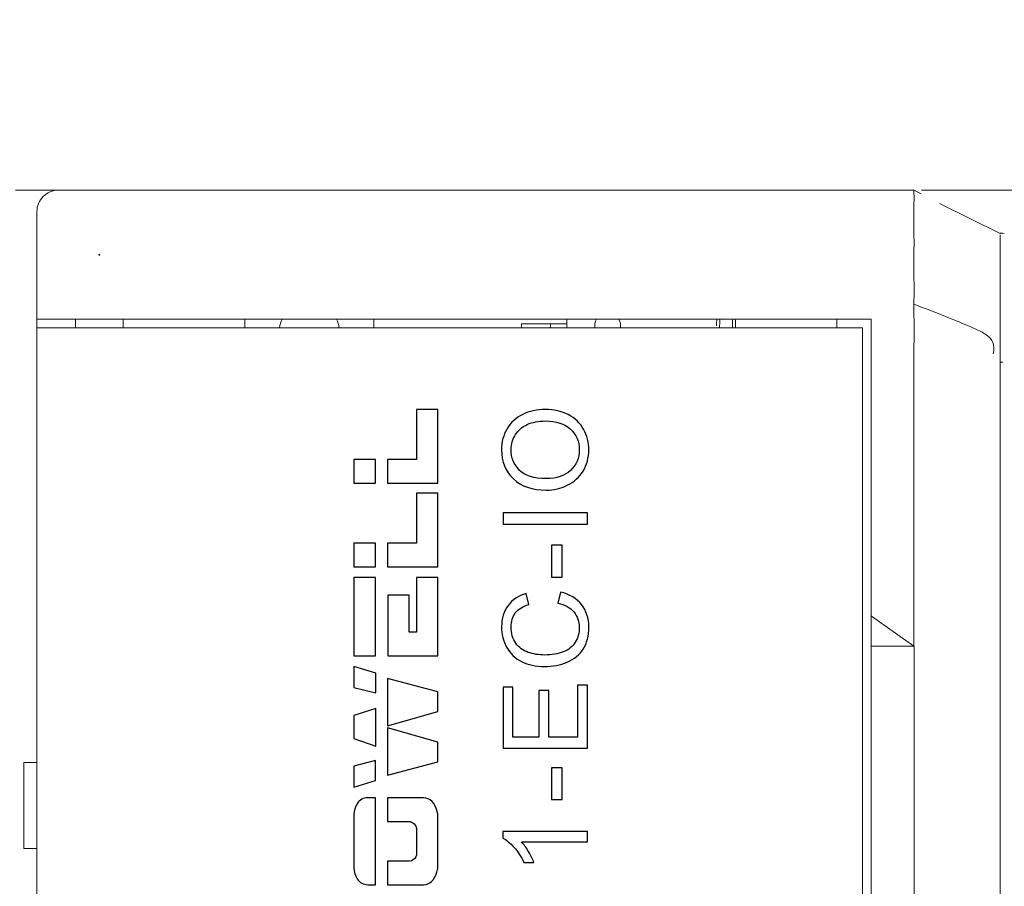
# Model space of a CAD drawing. Header units: millimetres. Extents: x -1114 to 1396, y -630 to 631.
# Tile 220 of 256: x -973 to -950, y 479 to 499. Entities that reach past the tile are written whole.
import ezdxf

# ---------------------------------------------------------------- set-up
doc = ezdxf.new("R2010")
doc.units = ezdxf.units.MM
doc.header["$MEASUREMENT"] = 0
doc.layers.add('1', color=7, linetype='Continuous')

msp = doc.modelspace()

# ---------------------------------------------------------------- linework, layer by layer
at = {"lineweight": 18}
for points, knots in [([(1038.9843, -629.7647), (1038.9843, -629.7647), (-1111.4882, -629.7647), (-1111.4882, -629.7647), (-1111.4882, -629.7647), (-1111.4882, -629.7647), (-1111.4882, 630.7883), (-1111.4882, 630.7883), (-1111.4882, 630.7883), (-1111.4882, 630.7883), (1038.9843, 630.7883), (1038.9843, 630.7883)], [0, 0, 0, 0, 0.3333333, 0.3333333, 0.3333333, 0.3333333, 0.6666667, 0.6666667, 0.6666667, 0.6666667, 1, 1, 1, 1]), ([(-972.3944, 494.9933), (-972.527, 494.9933), (-972.6542, 494.9406), (-972.748, 494.8469), (-972.748, 494.8469), (-972.8417, 494.7531), (-972.8944, 494.6259), (-972.8944, 494.4933)], [0, 0, 0, 0, 0.5, 0.5, 0.5, 0.5, 1, 1, 1, 1]), ([(-952.5207, 494.9933), (-952.5248, 494.9933), (-952.5255, 494.9795), (-952.525, 494.9525), (-952.525, 494.9525), (-952.5248, 494.939), (-952.5243, 494.9222), (-952.5239, 494.902), (-952.5239, 494.902), (-952.5235, 494.8818), (-952.5232, 494.8582), (-952.5232, 494.8312), (-952.5232, 494.8312), (-952.5231, 494.8177), (-952.5232, 494.8034), (-952.5232, 494.7884), (-952.5232, 494.7884), (-952.5233, 494.7733), (-952.5234, 494.7575), (-952.5235, 494.7409), (-952.5235, 494.7409), (-952.5238, 494.7078), (-952.5241, 494.6717), (-952.5243, 494.6326), (-952.5243, 494.6326), (-952.5248, 494.5545), (-952.5252, 494.4646), (-952.5251, 494.3625), (-952.5251, 494.3625), (-952.5251, 494.3498), (-952.5251, 494.3368), (-952.5251, 494.3237), (-952.5251, 494.3237), (-952.5251, 494.3106), (-952.5251, 494.2974), (-952.525, 494.284), (-952.525, 494.284), (-952.525, 494.2572), (-952.5249, 494.2298), (-952.5248, 494.2019), (-952.5248, 494.2019), (-952.5246, 494.146), (-952.5243, 494.0878), (-952.5241, 494.0274), (-952.5241, 494.0274), (-952.5236, 493.9066), (-952.5232, 493.7769), (-952.5237, 493.6379), (-952.5237, 493.6379), (-952.5238, 493.6031), (-952.524, 493.5677), (-952.5241, 493.5321), (-952.5241, 493.5321), (-952.5242, 493.4964), (-952.5244, 493.4604), (-952.5245, 493.4241), (-952.5245, 493.4241), (-952.5247, 493.3514), (-952.5249, 493.2774), (-952.5249, 493.202), (-952.5249, 493.202), (-952.5249, 493.0512), (-952.5242, 492.8952), (-952.5223, 492.7337)], [0, 0, 0, 0, 0.0625, 0.0625, 0.0625, 0.0625, 0.125, 0.125, 0.125, 0.125, 0.1875, 0.1875, 0.1875, 0.1875, 0.25, 0.25, 0.25, 0.25, 0.3125, 0.3125, 0.3125, 0.3125, 0.375, 0.375, 0.375, 0.375, 0.4375, 0.4375, 0.4375, 0.4375, 0.5, 0.5, 0.5, 0.5, 0.5625, 0.5625, 0.5625, 0.5625, 0.625, 0.625, 0.625, 0.625, 0.6875, 0.6875, 0.6875, 0.6875, 0.75, 0.75, 0.75, 0.75, 0.8125, 0.8125, 0.8125, 0.8125, 0.875, 0.875, 0.875, 0.875, 0.9375, 0.9375, 0.9375, 0.9375, 1, 1, 1, 1]), ([(-952.3456, 494.9933), (-952.3077, 494.9933), (-952.2639, 494.9933), (-952.2145, 494.9933), (-952.2145, 494.9933), (-952.1613, 494.9933), (-952.1015, 494.9933), (-952.035, 494.9933), (-952.035, 494.9933), (-952.0017, 494.9933), (-951.9666, 494.9933), (-951.9303, 494.9933), (-951.9303, 494.9933), (-951.8939, 494.9933), (-951.8561, 494.9933), (-951.8169, 494.9933), (-951.8169, 494.9933), (-951.6602, 494.9933), (-951.4815, 494.9933), (-951.2807, 494.9933), (-951.2807, 494.9933), (-951.2305, 494.9933), (-951.1789, 494.9933), (-951.1259, 494.9933), (-951.1259, 494.9933), (-951.0729, 494.9933), (-951.0189, 494.9933), (-950.964, 494.9933), (-950.964, 494.9933), (-950.8543, 494.9933), (-950.7408, 494.9933), (-950.6238, 494.9933), (-950.6238, 494.9933), (-950.5067, 494.9933), (-950.3861, 494.9933), (-950.2617, 494.9933), (-950.2617, 494.9933), (-950.1996, 494.9933), (-950.1364, 494.9933), (-950.0724, 494.9933), (-950.0724, 494.9933), (-950.0083, 494.9933), (-949.9432, 494.9933), (-949.8778, 494.9933), (-949.8778, 494.9933), (-949.7469, 494.9933), (-949.6147, 494.9933), (-949.481, 494.9933), (-949.481, 494.9933), (-949.3474, 494.9933), (-949.2123, 494.9933), (-949.0759, 494.9933), (-949.0759, 494.9933), (-949.0418, 494.9933), (-949.0076, 494.9933), (-948.9733, 494.9933), (-948.9733, 494.9933), (-948.939, 494.9933), (-948.9046, 494.9933), (-948.8701, 494.9933), (-948.8701, 494.9933), (-948.801, 494.9933), (-948.7316, 494.9933), (-948.6618, 494.9933), (-948.6618, 494.9933), (-948.5921, 494.9933), (-948.5224, 494.9933), (-948.4526, 494.9933), (-948.4526, 494.9933), (-948.3829, 494.9933), (-948.3131, 494.9933), (-948.2434, 494.9933), (-948.2434, 494.9933), (-948.1737, 494.9933), (-948.1039, 494.9933), (-948.0342, 494.9933), (-948.0342, 494.9933), (-947.9644, 494.9933), (-947.8947, 494.9933), (-947.825, 494.9933), (-947.825, 494.9933), (-947.6855, 494.9933), (-947.546, 494.9933), (-947.4065, 494.9933), (-947.4065, 494.9933), (-945.1749, 494.9933), (-942.9433, 494.9933), (-940.7117, 494.9933), (-940.7117, 494.9933), (-936.2484, 494.9933), (-931.7851, 494.9933), (-927.3219, 494.9933)], [0, 0, 0, 0, 0.0434783, 0.0434783, 0.0434783, 0.0434783, 0.0869565, 0.0869565, 0.0869565, 0.0869565, 0.1304348, 0.1304348, 0.1304348, 0.1304348, 0.173913, 0.173913, 0.173913, 0.173913, 0.2173913, 0.2173913, 0.2173913, 0.2173913, 0.2608696, 0.2608696, 0.2608696, 0.2608696, 0.3043478, 0.3043478, 0.3043478, 0.3043478, 0.3478261, 0.3478261, 0.3478261, 0.3478261, 0.3913043, 0.3913043, 0.3913043, 0.3913043, 0.4347826, 0.4347826, 0.4347826, 0.4347826, 0.4782609, 0.4782609, 0.4782609, 0.4782609, 0.5217391, 0.5217391, 0.5217391, 0.5217391, 0.5652174, 0.5652174, 0.5652174, 0.5652174, 0.6086957, 0.6086957, 0.6086957, 0.6086957, 0.6521739, 0.6521739, 0.6521739, 0.6521739, 0.6956522, 0.6956522, 0.6956522, 0.6956522, 0.7391304, 0.7391304, 0.7391304, 0.7391304, 0.7826087, 0.7826087, 0.7826087, 0.7826087, 0.826087, 0.826087, 0.826087, 0.826087, 0.8695652, 0.8695652, 0.8695652, 0.8695652, 0.9130435, 0.9130435, 0.9130435, 0.9130435, 0.9565217, 0.9565217, 0.9565217, 0.9565217, 1, 1, 1, 1]), ([(-950.5247, 493.9945), (-950.5242, 493.9949), (-950.5238, 493.9952), (-950.5225, 493.9954), (-950.5225, 493.9954), (-950.521, 493.9955), (-950.5184, 493.9954), (-950.515, 493.9951), (-950.515, 493.9951), (-950.5085, 493.9945), (-950.499, 493.9934), (-950.4863, 493.9924), (-950.4863, 493.9924), (-950.4712, 493.9912), (-950.4516, 493.9902), (-950.4276, 493.9897)], [0, 0, 0, 0, 0.25, 0.25, 0.25, 0.25, 0.5, 0.5, 0.5, 0.5, 0.75, 0.75, 0.75, 0.75, 1, 1, 1, 1]), ([(-950.5247, 493.9525), (-950.5247, 493.9265), (-950.5247, 493.8913), (-950.5247, 493.8468), (-950.5247, 493.8468), (-950.5247, 493.8246), (-950.5247, 493.8), (-950.5247, 493.7729), (-950.5247, 493.7729), (-950.5247, 493.7594), (-950.5247, 493.7452), (-950.5247, 493.7305), (-950.5247, 493.7305), (-950.5247, 493.7157), (-950.5247, 493.7003), (-950.5247, 493.6843), (-950.5247, 493.6843), (-950.5247, 493.6523), (-950.5247, 493.618), (-950.5247, 493.5815), (-950.5247, 493.5815), (-950.5247, 493.5632), (-950.5247, 493.5445), (-950.5247, 493.5251), (-950.5247, 493.5251), (-950.5247, 493.5058), (-950.5247, 493.4858), (-950.5247, 493.4655), (-950.5247, 493.4655), (-950.5247, 493.3843), (-950.5247, 493.2962), (-950.5247, 493.2017), (-950.5247, 493.2017), (-950.5247, 493.1545), (-950.5247, 493.1056), (-950.5247, 493.055), (-950.5247, 493.055), (-950.5247, 493.0297), (-950.5247, 493.0041), (-950.5247, 492.9779), (-950.5247, 492.9779), (-950.5247, 492.9518), (-950.5247, 492.9254), (-950.5247, 492.8988), (-950.5247, 492.8988), (-950.5247, 492.7925), (-950.5247, 492.6826), (-950.5247, 492.569), (-950.5247, 492.569), (-950.5247, 492.5123), (-950.5247, 492.4545), (-950.5247, 492.3958), (-950.5247, 492.3958), (-950.5247, 492.3665), (-950.5247, 492.3368), (-950.5247, 492.3071), (-950.5247, 492.3071), (-950.5247, 492.2774), (-950.5247, 492.2477), (-950.5247, 492.2179), (-950.5247, 492.2179), (-950.5247, 492.0988), (-950.5247, 491.9791), (-950.5247, 491.859)], [0, 0, 0, 0, 0.0625, 0.0625, 0.0625, 0.0625, 0.125, 0.125, 0.125, 0.125, 0.1875, 0.1875, 0.1875, 0.1875, 0.25, 0.25, 0.25, 0.25, 0.3125, 0.3125, 0.3125, 0.3125, 0.375, 0.375, 0.375, 0.375, 0.4375, 0.4375, 0.4375, 0.4375, 0.5, 0.5, 0.5, 0.5, 0.5625, 0.5625, 0.5625, 0.5625, 0.625, 0.625, 0.625, 0.625, 0.6875, 0.6875, 0.6875, 0.6875, 0.75, 0.75, 0.75, 0.75, 0.8125, 0.8125, 0.8125, 0.8125, 0.875, 0.875, 0.875, 0.875, 0.9375, 0.9375, 0.9375, 0.9375, 1, 1, 1, 1]), ([(-952.5223, 492.7337), (-952.5215, 492.6731), (-952.5218, 492.6122), (-952.5225, 492.5509), (-952.5225, 492.5509), (-952.5232, 492.4896), (-952.5244, 492.4279), (-952.5253, 492.366), (-952.5253, 492.366), (-952.527, 492.2424), (-952.5279, 492.1182), (-952.5218, 491.9933)], [0, 0, 0, 0, 0.3333333, 0.3333333, 0.3333333, 0.3333333, 0.6666667, 0.6666667, 0.6666667, 0.6666667, 1, 1, 1, 1]), ([(-950.6844, 491.1919), (-950.6402, 491.4143), (-950.7125, 491.5316), (-950.8141, 491.6105), (-950.8141, 491.6105), (-950.8543, 491.6418), (-950.897, 491.6668), (-950.9405, 491.6902), (-950.9405, 491.6902), (-951.0273, 491.737), (-951.117, 491.7768), (-951.207, 491.8159), (-951.207, 491.8159), (-951.387, 491.8941), (-951.569, 491.9671), (-951.7509, 492.0398), (-951.7509, 492.0398), (-952.0088, 492.143), (-952.2672, 492.2446), (-952.5258, 492.3458)], [0, 0, 0, 0, 0.2, 0.2, 0.2, 0.2, 0.4, 0.4, 0.4, 0.4, 0.6, 0.6, 0.6, 0.6, 0.8, 0.8, 0.8, 0.8, 1, 1, 1, 1]), ([(-956.7447, 491.9947), (-956.7399, 491.9524), (-956.7376, 491.9022), (-956.7376, 491.8433), (-956.7376, 491.8433), (-956.7376, 491.8258), (-956.7378, 491.8091), (-956.7382, 491.7932)], [0, 0, 0, 0, 0.5, 0.5, 0.5, 0.5, 1, 1, 1, 1]), ([(-956.6668, 491.7931), (-956.6663, 491.8095), (-956.666, 491.8262), (-956.666, 491.8433), (-956.666, 491.8433), (-956.666, 491.8979), (-956.6684, 491.9489), (-956.6744, 491.9952)], [0, 0, 0, 0, 0.5, 0.5, 0.5, 0.5, 1, 1, 1, 1]), ([(-952.5246, 484.3984), (-952.5247, 485.6203), (-952.5247, 486.8422), (-952.5248, 488.0642), (-952.5248, 488.0642), (-952.5248, 488.3696), (-952.5249, 488.6751), (-952.5249, 488.9806), (-952.5249, 488.9806), (-952.5249, 489.2861), (-952.5248, 489.5916), (-952.5245, 489.8971), (-952.5245, 489.8971), (-952.5243, 490.0498), (-952.5242, 490.2025), (-952.5242, 490.3553), (-952.5242, 490.3553), (-952.5243, 490.508), (-952.5245, 490.6608), (-952.5249, 490.8135), (-952.5249, 490.8135), (-952.5258, 491.119), (-952.527, 491.4245), (-952.5194, 491.7299)], [0, 0, 0, 0, 0.1666667, 0.1666667, 0.1666667, 0.1666667, 0.3333333, 0.3333333, 0.3333333, 0.3333333, 0.5, 0.5, 0.5, 0.5, 0.6666667, 0.6666667, 0.6666667, 0.6666667, 0.8333333, 0.8333333, 0.8333333, 0.8333333, 1, 1, 1, 1]), ([(-950.5247, 491.859), (-950.5247, 491.6206), (-950.5247, 491.3813), (-950.5247, 491.1439), (-950.5247, 491.1439), (-950.5247, 491.1439), (-950.5247, 491.1439), (-950.5247, 491.1439)], [0, 0, 0, 0, 0.5, 0.5, 0.5, 0.5, 1, 1, 1, 1]), ([(-950.5247, 491.1439), (-950.5247, 490.8923), (-950.5247, 490.6408), (-950.5247, 490.3892), (-950.5247, 490.3892), (-950.5247, 490.1376), (-950.5247, 489.8861), (-950.5247, 489.6345), (-950.5247, 489.6345), (-950.5247, 489.1313), (-950.5247, 488.6282), (-950.5247, 488.1251), (-950.5247, 488.1251), (-950.5247, 487.1188), (-950.5247, 486.1125), (-950.5247, 485.1063), (-950.5247, 485.1063), (-950.5247, 483.0937), (-950.5247, 481.0812), (-950.5247, 479.0686), (-950.5247, 479.0686), (-950.5247, 475.0435), (-950.5247, 471.0184), (-950.5247, 466.9933)], [0, 0, 0, 0, 0.1666667, 0.1666667, 0.1666667, 0.1666667, 0.3333333, 0.3333333, 0.3333333, 0.3333333, 0.5, 0.5, 0.5, 0.5, 0.6666667, 0.6666667, 0.6666667, 0.6666667, 0.8333333, 0.8333333, 0.8333333, 0.8333333, 1, 1, 1, 1]), ([(-952.5199, 484.3933), (-952.5199, 483.0059), (-952.5199, 481.6186), (-952.5199, 480.2312), (-952.5199, 480.2312), (-952.5199, 479.4186), (-952.5199, 478.6059), (-952.5199, 477.7933)], [0, 0, 0, 0, 0.5, 0.5, 0.5, 0.5, 1, 1, 1, 1])]:
    msp.add_open_spline(points, degree=3, knots=knots, dxfattribs=at)
for points in [[(-973.3944, 494.9933), (-973.3944, 494.9933), (-972.3944, 494.9933), (-972.3944, 494.9933)], [(-972.3944, 494.9933), (-972.3944, 494.9933), (-952.521, 494.9933), (-952.521, 494.9933)], [(-972.3944, 494.9933), (-972.3944, 494.9933), (-952.5207, 494.9933), (-952.5207, 494.9933)], [(-952.3551, 494.9072), (-952.3551, 494.9072), (-952.5401, 494.9974), (-952.5401, 494.9974)], [(-951.9332, 494.687), (-951.9332, 494.687), (-950.5247, 493.9896), (-950.5247, 493.9896)], [(-972.8944, 491.9933), (-972.8944, 491.9933), (-972.8944, 494.4933), (-972.8944, 494.4933)], [(-972.8944, 491.9933), (-972.8944, 491.9933), (-972.8944, 491.793), (-972.8944, 491.793)], [(-972.8944, 491.793), (-972.8944, 491.793), (-972.8944, 491.9933), (-972.8944, 491.9933)], [(-972.8944, 491.9933), (-972.8944, 491.9933), (-972.3944, 491.9933), (-972.3944, 491.9933)], [(-972.3944, 491.9933), (-972.3944, 491.9933), (-953.5175, 491.9933), (-953.5175, 491.9933)], [(-971.9944, 491.9933), (-971.9944, 491.9933), (-971.9944, 491.7933), (-971.9944, 491.7933)], [(-971.9944, 491.7933), (-971.9944, 491.7933), (-971.9944, 491.9933), (-971.9944, 491.9933)], [(-970.8944, 491.7933), (-970.8944, 491.7933), (-970.8944, 491.9933), (-970.8944, 491.9933)], [(-968.068, 491.9933), (-968.068, 491.9933), (-968.068, 491.7933), (-968.068, 491.7933)], [(-967.2004, 491.9933), (-967.2305, 491.93), (-967.2508, 491.8626), (-967.2608, 491.7933)], [(-965.8752, 491.7934), (-965.8852, 491.8627), (-965.9055, 491.9301), (-965.9355, 491.9933)], [(-965.068, 491.9933), (-965.068, 491.9933), (-965.068, 491.7933), (-965.068, 491.7933)], [(-960.5875, 491.7933), (-960.5875, 491.7933), (-960.5875, 491.9933), (-960.5875, 491.9933)], [(-959.8973, 491.9933), (-959.9322, 491.9329), (-959.9449, 491.8621), (-959.9333, 491.7933)], [(-959.3375, 491.8433), (-959.3375, 491.896), (-959.3514, 491.9477), (-959.3777, 491.9933)], [(-957.1006, 491.9952), (-957.1066, 491.949), (-957.109, 491.8979), (-957.109, 491.8433)], [(-957.0374, 491.8433), (-957.0374, 491.9022), (-957.0352, 491.9524), (-957.0303, 491.9947)], [(-954.3175, 491.9933), (-954.3175, 491.9933), (-954.3175, 491.793), (-954.3175, 491.793)], [(-953.5175, 491.9933), (-953.5175, 491.9933), (-953.5175, 485.0933), (-953.5175, 485.0933)], [(-952.5194, 491.7299), (-952.5172, 491.8178), (-952.5174, 491.9056), (-952.5218, 491.9933)], [(-972.8944, 491.7933), (-972.8944, 491.7933), (-972.3944, 491.7933), (-972.3944, 491.7933)], [(-972.8944, 470.3933), (-972.8944, 470.3933), (-972.8944, 491.7933), (-972.8944, 491.7933)], [(-953.7175, 491.7933), (-953.7175, 491.7933), (-972.3944, 491.7933), (-972.3944, 491.7933)], [(-961.6375, 491.8833), (-961.6375, 491.8833), (-961.0875, 491.8833), (-961.0875, 491.8833)], [(-961.6375, 491.8833), (-961.6375, 491.8833), (-961.6375, 491.7933), (-961.6375, 491.7933)], [(-961.0875, 491.8833), (-961.0875, 491.8833), (-960.9625, 491.8833), (-960.9625, 491.8833)], [(-960.9625, 491.7933), (-960.9625, 491.7933), (-960.9625, 491.8833), (-960.9625, 491.8833)], [(-960.9625, 491.8833), (-960.9625, 491.8833), (-960.5875, 491.8833), (-960.5875, 491.8833)], [(-960.9625, 491.8833), (-960.9625, 491.8833), (-960.9625, 491.7933), (-960.9625, 491.7933)], [(-959.3417, 491.7933), (-959.3389, 491.8098), (-959.3375, 491.8265), (-959.3375, 491.8433)], [(-957.0368, 491.7932), (-957.0372, 491.8091), (-957.0374, 491.8258), (-957.0374, 491.8433)], [(-953.7175, 491.7933), (-953.7175, 491.7933), (-953.7175, 470.3933), (-953.7175, 470.3933)], [(-950.5247, 490.9933), (-950.5247, 490.9933), (-950.5021, 490.9933), (-950.458, 490.9933)], [(-953.5175, 484.3933), (-953.5175, 484.3933), (-953.5175, 485.0933), (-953.5175, 485.0933)], [(-953.5175, 485.0933), (-953.5175, 485.0933), (-953.5075, 485.0933), (-953.5075, 485.0933)], [(-953.5075, 485.0933), (-953.5075, 485.0933), (-952.5246, 484.3984), (-952.5246, 484.3984)], [(-953.5175, 477.7933), (-953.5175, 477.7933), (-953.5175, 484.3933), (-953.5175, 484.3933)], [(-952.5199, 484.3933), (-952.5199, 484.3933), (-953.5175, 484.3933), (-953.5175, 484.3933)], [(-952.5246, 484.3984), (-952.5231, 484.3967), (-952.5215, 484.395), (-952.5199, 484.3933)], [(-973.1944, 481.6933), (-973.1944, 481.6933), (-973.1944, 479.6933), (-973.1944, 479.6933)], [(-972.9944, 481.6933), (-972.9944, 481.6933), (-973.1944, 481.6933), (-973.1944, 481.6933)], [(-972.8944, 481.6933), (-972.8944, 481.6933), (-972.9944, 481.6933), (-972.9944, 481.6933)], [(-972.9944, 479.6933), (-972.9944, 479.6933), (-973.1944, 479.6933), (-973.1944, 479.6933)], [(-972.8944, 479.6933), (-972.8944, 479.6933), (-972.9944, 479.6933), (-972.9944, 479.6933)]]:
    msp.add_open_spline(points, degree=3, dxfattribs=at)
at = {"color": 122}
for points, knots in [([(-963.5839, 489.8974), (-963.5839, 489.8974), (-963.5839, 488.1841), (-963.5839, 488.1841), (-963.5839, 488.1841), (-963.5839, 488.1841), (-964.7501, 488.1841), (-964.7501, 488.1841), (-964.7501, 488.1841), (-964.7501, 488.1841), (-964.7501, 488.7336), (-964.7501, 488.7336), (-964.7501, 488.7336), (-964.7501, 488.7336), (-964.0799, 488.7336), (-964.0799, 488.7336), (-964.0799, 488.7336), (-964.0799, 488.7336), (-964.0799, 489.8974), (-964.0799, 489.8974), (-964.0799, 489.8974), (-964.0799, 489.8974), (-963.5839, 489.8974), (-963.5839, 489.8974)], [0, 0, 0, 0, 0.1666667, 0.1666667, 0.1666667, 0.1666667, 0.3333333, 0.3333333, 0.3333333, 0.3333333, 0.5, 0.5, 0.5, 0.5, 0.6666667, 0.6666667, 0.6666667, 0.6666667, 0.8333333, 0.8333333, 0.8333333, 0.8333333, 1, 1, 1, 1]), ([(-965.0278, 488.7336), (-965.0278, 488.7336), (-965.0278, 488.1841), (-965.0278, 488.1841), (-965.0278, 488.1841), (-965.0278, 488.1841), (-965.5312, 488.1841), (-965.5312, 488.1841), (-965.5312, 488.1841), (-965.5312, 488.1841), (-965.5312, 488.7336), (-965.5312, 488.7336), (-965.5312, 488.7336), (-965.5312, 488.7336), (-965.0278, 488.7336), (-965.0278, 488.7336)], [0, 0, 0, 0, 0.25, 0.25, 0.25, 0.25, 0.5, 0.5, 0.5, 0.5, 0.75, 0.75, 0.75, 0.75, 1, 1, 1, 1]), ([(-963.5839, 487.953), (-963.5839, 487.953), (-963.5839, 486.2397), (-963.5839, 486.2397), (-963.5839, 486.2397), (-963.5839, 486.2397), (-964.7501, 486.2397), (-964.7501, 486.2397), (-964.7501, 486.2397), (-964.7501, 486.2397), (-964.7501, 486.7892), (-964.7501, 486.7892), (-964.7501, 486.7892), (-964.7501, 486.7892), (-964.0799, 486.7892), (-964.0799, 486.7892), (-964.0799, 486.7892), (-964.0799, 486.7892), (-964.0799, 487.953), (-964.0799, 487.953), (-964.0799, 487.953), (-964.0799, 487.953), (-963.5839, 487.953), (-963.5839, 487.953)], [0, 0, 0, 0, 0.1666667, 0.1666667, 0.1666667, 0.1666667, 0.3333333, 0.3333333, 0.3333333, 0.3333333, 0.5, 0.5, 0.5, 0.5, 0.6666667, 0.6666667, 0.6666667, 0.6666667, 0.8333333, 0.8333333, 0.8333333, 0.8333333, 1, 1, 1, 1]), ([(-965.0278, 486.7892), (-965.0278, 486.7892), (-965.0278, 486.2397), (-965.0278, 486.2397), (-965.0278, 486.2397), (-965.0278, 486.2397), (-965.5312, 486.2397), (-965.5312, 486.2397), (-965.5312, 486.2397), (-965.5312, 486.2397), (-965.5312, 486.7892), (-965.5312, 486.7892), (-965.5312, 486.7892), (-965.5312, 486.7892), (-965.0278, 486.7892), (-965.0278, 486.7892)], [0, 0, 0, 0, 0.25, 0.25, 0.25, 0.25, 0.5, 0.5, 0.5, 0.5, 0.75, 0.75, 0.75, 0.75, 1, 1, 1, 1]), ([(-965.0276, 485.9892), (-965.0276, 485.4397), (-965.0276, 484.7222), (-965.0276, 484.1727), (-965.0276, 484.1727), (-965.0276, 484.1727), (-965.5312, 484.1727), (-965.5312, 484.1727), (-965.5312, 484.1727), (-965.5312, 484.1727), (-965.5312, 485.9892), (-965.5312, 485.9892), (-965.5312, 485.9892), (-965.5312, 485.9892), (-965.0276, 485.9892), (-965.0276, 485.9892)], [0, 0, 0, 0, 0.25, 0.25, 0.25, 0.25, 0.5, 0.5, 0.5, 0.5, 0.75, 0.75, 0.75, 0.75, 1, 1, 1, 1]), ([(-963.5839, 485.9888), (-963.5839, 485.9888), (-963.5839, 484.1727), (-963.5839, 484.1727), (-963.5839, 484.1727), (-963.5839, 484.1727), (-964.7463, 484.1727), (-964.7463, 484.1727), (-964.7463, 484.1727), (-964.7463, 484.1727), (-964.7463, 485.5771), (-964.7463, 485.5771), (-964.7463, 485.5771), (-964.7463, 485.5771), (-964.2503, 485.5771), (-964.2503, 485.5771), (-964.2503, 485.5771), (-964.2503, 485.5771), (-964.2503, 484.7222), (-964.2503, 484.7222), (-964.2503, 484.7222), (-964.2503, 484.7222), (-964.0799, 484.7222), (-964.0799, 484.7222), (-964.0799, 484.7222), (-964.0799, 484.7222), (-964.0799, 485.9888), (-964.0799, 485.9888), (-964.0799, 485.9888), (-964.0799, 485.9888), (-963.5839, 485.9888), (-963.5839, 485.9888)], [0, 0, 0, 0, 0.125, 0.125, 0.125, 0.125, 0.25, 0.25, 0.25, 0.25, 0.375, 0.375, 0.375, 0.375, 0.5, 0.5, 0.5, 0.5, 0.625, 0.625, 0.625, 0.625, 0.75, 0.75, 0.75, 0.75, 0.875, 0.875, 0.875, 0.875, 1, 1, 1, 1]), ([(-965.5312, 483.9197), (-965.5312, 483.9197), (-965.0201, 483.7711), (-965.0201, 483.7711), (-965.0201, 483.7711), (-965.0201, 483.7711), (-965.0201, 483.3078), (-965.0201, 483.3078), (-965.0201, 483.3078), (-965.0201, 483.3078), (-965.5312, 483.4327), (-965.5312, 483.4327), (-965.5312, 483.4327), (-965.5312, 483.4327), (-965.5312, 483.9197), (-965.5312, 483.9197)], [0, 0, 0, 0, 0.25, 0.25, 0.25, 0.25, 0.5, 0.5, 0.5, 0.5, 0.75, 0.75, 0.75, 0.75, 1, 1, 1, 1]), ([(-964.7501, 483.6433), (-964.7501, 483.6433), (-963.5839, 483.3353), (-963.5839, 483.3353), (-963.5839, 483.3353), (-963.5839, 483.3353), (-963.5839, 482.8746), (-963.5839, 482.8746), (-963.5839, 482.8746), (-963.5839, 482.8746), (-964.7501, 482.5429), (-964.7501, 482.5429), (-964.7501, 482.5429), (-964.7501, 482.5429), (-964.7501, 483.6433), (-964.7501, 483.6433)], [0, 0, 0, 0, 0.25, 0.25, 0.25, 0.25, 0.5, 0.5, 0.5, 0.5, 0.75, 0.75, 0.75, 0.75, 1, 1, 1, 1]), ([(-965.0211, 482.9479), (-965.0211, 482.9479), (-965.0211, 482.0739), (-965.0211, 482.0739), (-965.0211, 482.0739), (-965.0211, 482.0739), (-965.5312, 482.2455), (-965.5312, 482.2455), (-965.5312, 482.2455), (-965.5312, 482.2455), (-965.5312, 482.7825), (-965.5312, 482.7825), (-965.5312, 482.7825), (-965.5312, 482.7825), (-965.0211, 482.9479), (-965.0211, 482.9479)], [0, 0, 0, 0, 0.25, 0.25, 0.25, 0.25, 0.5, 0.5, 0.5, 0.5, 0.75, 0.75, 0.75, 0.75, 1, 1, 1, 1]), ([(-964.7501, 482.4982), (-964.7501, 482.4982), (-963.5839, 482.1665), (-963.5839, 482.1665), (-963.5839, 482.1665), (-963.5839, 482.1665), (-963.5839, 481.7032), (-963.5839, 481.7032), (-963.5839, 481.7032), (-963.5839, 481.7032), (-964.7501, 481.3952), (-964.7501, 481.3952), (-964.7501, 481.3952), (-964.7501, 481.3952), (-964.7501, 482.4982), (-964.7501, 482.4982)], [0, 0, 0, 0, 0.25, 0.25, 0.25, 0.25, 0.5, 0.5, 0.5, 0.5, 0.75, 0.75, 0.75, 0.75, 1, 1, 1, 1]), ([(-965.031, 481.7361), (-965.031, 481.7361), (-965.031, 481.2728), (-965.031, 481.2728), (-965.031, 481.2728), (-965.031, 481.2728), (-965.5312, 481.1214), (-965.5312, 481.1214), (-965.5312, 481.1214), (-965.5312, 481.1214), (-965.5312, 481.6084), (-965.5312, 481.6084), (-965.5312, 481.6084), (-965.5312, 481.6084), (-965.031, 481.7361), (-965.031, 481.7361)], [0, 0, 0, 0, 0.25, 0.25, 0.25, 0.25, 0.5, 0.5, 0.5, 0.5, 0.75, 0.75, 0.75, 0.75, 1, 1, 1, 1]), ([(-965.0278, 480.8715), (-965.0278, 480.8715), (-965.0278, 478.8516), (-965.0278, 478.8516), (-965.0278, 478.8516), (-965.0278, 478.8516), (-965.2056, 478.8516), (-965.2056, 478.8516), (-965.2056, 478.8516), (-965.3141, 478.8516), (-965.3964, 478.8981), (-965.4555, 478.9889), (-965.4555, 478.9889), (-965.5044, 479.0642), (-965.5312, 479.1492), (-965.5312, 479.2449), (-965.5312, 479.2449), (-965.5312, 479.2449), (-965.5312, 480.4781), (-965.5312, 480.4781), (-965.5312, 480.4781), (-965.5312, 480.5739), (-965.5077, 480.6598), (-965.4593, 480.7342), (-965.4593, 480.7342), (-965.3996, 480.8258), (-965.3136, 480.8715), (-965.2056, 480.8715), (-965.2056, 480.8715), (-965.2056, 480.8715), (-965.0278, 480.8715), (-965.0278, 480.8715)], [0, 0, 0, 0, 0.125, 0.125, 0.125, 0.125, 0.25, 0.25, 0.25, 0.25, 0.375, 0.375, 0.375, 0.375, 0.5, 0.5, 0.5, 0.5, 0.625, 0.625, 0.625, 0.625, 0.75, 0.75, 0.75, 0.75, 0.875, 0.875, 0.875, 0.875, 1, 1, 1, 1]), ([(-963.9171, 480.8712), (-963.7567, 480.8712), (-963.6461, 480.7556), (-963.5915, 480.5246), (-963.5915, 480.5246), (-963.5861, 480.5022), (-963.5839, 480.4856), (-963.5839, 480.4778), (-963.5839, 480.4778), (-963.5839, 480.4778), (-963.5839, 479.2449), (-963.5839, 479.2449), (-963.5839, 479.2449), (-963.5839, 479.2247), (-963.5922, 479.1896), (-963.6066, 479.1419), (-963.6066, 479.1419), (-963.6649, 478.9486), (-963.7682, 478.8516), (-963.9171, 478.8516), (-963.9171, 478.8516), (-963.9171, 478.8516), (-964.7501, 478.8516), (-964.7501, 478.8516), (-964.7501, 478.8516), (-964.7501, 478.8516), (-964.7501, 479.4011), (-964.7501, 479.4011), (-964.7501, 479.4011), (-964.7501, 479.4011), (-964.2515, 479.4011), (-964.2515, 479.4011), (-964.2515, 479.4011), (-964.1727, 479.4011), (-964.1203, 479.4344), (-964.095, 479.501), (-964.095, 479.501), (-964.0875, 479.5197), (-964.0824, 479.5322), (-964.0799, 479.5384), (-964.0799, 479.5384), (-964.0799, 479.5384), (-964.0799, 480.1562), (-964.0799, 480.1562), (-964.0799, 480.1562), (-964.0799, 480.1916), (-964.0987, 480.2282), (-964.1354, 480.2655), (-964.1354, 480.2655), (-964.1719, 480.3025), (-964.2105, 480.3217), (-964.2515, 480.3217), (-964.2515, 480.3217), (-964.2515, 480.3217), (-964.7501, 480.3217), (-964.7501, 480.3217), (-964.7501, 480.3217), (-964.7501, 480.3217), (-964.7501, 480.8712), (-964.7501, 480.8712), (-964.7501, 480.8712), (-964.7501, 480.8712), (-963.9171, 480.8712), (-963.9171, 480.8712)], [0, 0, 0, 0, 0.0625, 0.0625, 0.0625, 0.0625, 0.125, 0.125, 0.125, 0.125, 0.1875, 0.1875, 0.1875, 0.1875, 0.25, 0.25, 0.25, 0.25, 0.3125, 0.3125, 0.3125, 0.3125, 0.375, 0.375, 0.375, 0.375, 0.4375, 0.4375, 0.4375, 0.4375, 0.5, 0.5, 0.5, 0.5, 0.5625, 0.5625, 0.5625, 0.5625, 0.625, 0.625, 0.625, 0.625, 0.6875, 0.6875, 0.6875, 0.6875, 0.75, 0.75, 0.75, 0.75, 0.8125, 0.8125, 0.8125, 0.8125, 0.875, 0.875, 0.875, 0.875, 0.9375, 0.9375, 0.9375, 0.9375, 1, 1, 1, 1])]:
    msp.add_open_spline(points, degree=3, knots=knots, dxfattribs=at)
at = {"color": 250}
for points, knots in [([(-961.0642, 488.0221), (-961.3895, 488.0221), (-961.644, 488.1092), (-961.8278, 488.2839), (-961.8278, 488.2839), (-962.0116, 488.4586), (-962.1038, 488.6839), (-962.1038, 488.9603), (-962.1038, 488.9603), (-962.1038, 489.141), (-962.0604, 489.3043), (-961.9742, 489.4493), (-961.9742, 489.4493), (-961.8876, 489.5944), (-961.7671, 489.7052), (-961.6125, 489.7814), (-961.6125, 489.7814), (-961.4583, 489.8576), (-961.2827, 489.8954), (-961.087, 489.8954), (-961.087, 489.8954), (-960.8882, 489.8954), (-960.7103, 489.8557), (-960.5538, 489.7755), (-960.5538, 489.7755), (-960.3969, 489.6952), (-960.2783, 489.5816), (-960.1976, 489.4347), (-960.1976, 489.4347), (-960.1168, 489.2874), (-960.0767, 489.1291), (-960.0767, 488.959), (-960.0767, 488.959), (-960.0767, 488.7742), (-960.1209, 488.6096), (-960.2103, 488.4645), (-960.2103, 488.4645), (-960.2993, 488.319), (-960.4211, 488.2091), (-960.5753, 488.1343), (-960.5753, 488.1343), (-960.729, 488.0595), (-960.8923, 488.0221), (-961.0642, 488.0221)], [0, 0, 0, 0, 0.0909091, 0.0909091, 0.0909091, 0.0909091, 0.1818182, 0.1818182, 0.1818182, 0.1818182, 0.2727273, 0.2727273, 0.2727273, 0.2727273, 0.3636364, 0.3636364, 0.3636364, 0.3636364, 0.4545455, 0.4545455, 0.4545455, 0.4545455, 0.5454545, 0.5454545, 0.5454545, 0.5454545, 0.6363636, 0.6363636, 0.6363636, 0.6363636, 0.7272727, 0.7272727, 0.7272727, 0.7272727, 0.8181818, 0.8181818, 0.8181818, 0.8181818, 0.9090909, 0.9090909, 0.9090909, 0.9090909, 1, 1, 1, 1]), ([(-961.0601, 488.2894), (-960.8238, 488.2894), (-960.6382, 488.3528), (-960.5023, 488.4796), (-960.5023, 488.4796), (-960.3663, 488.6068), (-960.2984, 488.766), (-960.2984, 488.9576), (-960.2984, 488.9576), (-960.2984, 489.1528), (-960.3668, 489.3134), (-960.5041, 489.4393), (-960.5041, 489.4393), (-960.6414, 489.5652), (-960.8362, 489.6286), (-961.0884, 489.6286), (-961.0884, 489.6286), (-961.2476, 489.6286), (-961.3867, 489.6012), (-961.5058, 489.5474), (-961.5058, 489.5474), (-961.6248, 489.4936), (-961.717, 489.4147), (-961.7826, 489.3111), (-961.7826, 489.3111), (-961.8479, 489.2071), (-961.8807, 489.0908), (-961.8807, 488.9617), (-961.8807, 488.9617), (-961.8807, 488.7779), (-961.8178, 488.6201), (-961.6914, 488.4878), (-961.6914, 488.4878), (-961.5655, 488.3555), (-961.3548, 488.2894), (-961.0601, 488.2894)], [0, 0, 0, 0, 0.1111111, 0.1111111, 0.1111111, 0.1111111, 0.2222222, 0.2222222, 0.2222222, 0.2222222, 0.3333333, 0.3333333, 0.3333333, 0.3333333, 0.4444444, 0.4444444, 0.4444444, 0.4444444, 0.5555556, 0.5555556, 0.5555556, 0.5555556, 0.6666667, 0.6666667, 0.6666667, 0.6666667, 0.7777778, 0.7777778, 0.7777778, 0.7777778, 0.8888889, 0.8888889, 0.8888889, 0.8888889, 1, 1, 1, 1]), ([(-960.11, 487.2327), (-960.11, 487.2327), (-962.0691, 487.2327), (-962.0691, 487.2327), (-962.0691, 487.2327), (-962.0691, 487.2327), (-962.0691, 487.4918), (-962.0691, 487.4918), (-962.0691, 487.4918), (-962.0691, 487.4918), (-960.11, 487.4918), (-960.11, 487.4918), (-960.11, 487.4918), (-960.11, 487.4918), (-960.11, 487.2327), (-960.11, 487.2327)], [0, 0, 0, 0, 0.25, 0.25, 0.25, 0.25, 0.5, 0.5, 0.5, 0.5, 0.75, 0.75, 0.75, 0.75, 1, 1, 1, 1]), ([(-960.698, 486.0005), (-960.698, 486.0005), (-960.9397, 486.0005), (-960.9397, 486.0005), (-960.9397, 486.0005), (-960.9397, 486.0005), (-960.9397, 486.7399), (-960.9397, 486.7399), (-960.9397, 486.7399), (-960.9397, 486.7399), (-960.698, 486.7399), (-960.698, 486.7399), (-960.698, 486.7399), (-960.698, 486.7399), (-960.698, 486.0005), (-960.698, 486.0005)], [0, 0, 0, 0, 0.25, 0.25, 0.25, 0.25, 0.5, 0.5, 0.5, 0.5, 0.75, 0.75, 0.75, 0.75, 1, 1, 1, 1]), ([(-960.7969, 485.3941), (-960.7969, 485.3941), (-960.7313, 485.6536), (-960.7313, 485.6536), (-960.7313, 485.6536), (-960.5187, 485.5993), (-960.3563, 485.5013), (-960.2441, 485.3603), (-960.2441, 485.3603), (-960.1324, 485.2189), (-960.0767, 485.0465), (-960.0767, 484.8422), (-960.0767, 484.8422), (-960.0767, 484.631), (-960.1196, 484.4595), (-960.2053, 484.3272), (-960.2053, 484.3272), (-960.2915, 484.1949), (-960.4161, 484.0941), (-960.5789, 484.0252), (-960.5789, 484.0252), (-960.7422, 483.9564), (-960.9174, 483.9217), (-961.1044, 483.9217), (-961.1044, 483.9217), (-961.3083, 483.9217), (-961.4862, 483.9605), (-961.638, 484.0385), (-961.638, 484.0385), (-961.7899, 484.1165), (-961.9053, 484.2273), (-961.9843, 484.3714), (-961.9843, 484.3714), (-962.0632, 484.5151), (-962.1024, 484.6734), (-962.1024, 484.8463), (-962.1024, 484.8463), (-962.1024, 485.0424), (-962.0527, 485.2071), (-961.9528, 485.3407), (-961.9528, 485.3407), (-961.8529, 485.4744), (-961.7129, 485.5674), (-961.5318, 485.6199), (-961.5318, 485.6199), (-961.5318, 485.6199), (-961.4716, 485.3649), (-961.4716, 485.3649), (-961.4716, 485.3649), (-961.6143, 485.3193), (-961.7179, 485.2536), (-961.7831, 485.1669), (-961.7831, 485.1669), (-961.8483, 485.0807), (-961.8807, 484.9722), (-961.8807, 484.8408), (-961.8807, 484.8408), (-961.8807, 484.6903), (-961.8447, 484.5648), (-961.7726, 484.4636), (-961.7726, 484.4636), (-961.7001, 484.3623), (-961.6034, 484.2912), (-961.4816, 484.2506), (-961.4816, 484.2506), (-961.3603, 484.2095), (-961.2348, 484.189), (-961.1057, 484.189), (-961.1057, 484.189), (-960.9388, 484.189), (-960.7937, 484.2132), (-960.6692, 484.2615), (-960.6692, 484.2615), (-960.5452, 484.3103), (-960.4521, 484.3856), (-960.3905, 484.4882), (-960.3905, 484.4882), (-960.3289, 484.5908), (-960.2984, 484.7017), (-960.2984, 484.8212), (-960.2984, 484.8212), (-960.2984, 484.9662), (-960.3403, 485.0889), (-960.4238, 485.1897), (-960.4238, 485.1897), (-960.5077, 485.2905), (-960.6323, 485.3585), (-960.7969, 485.3941)], [0, 0, 0, 0, 0.0454545, 0.0454545, 0.0454545, 0.0454545, 0.0909091, 0.0909091, 0.0909091, 0.0909091, 0.1363636, 0.1363636, 0.1363636, 0.1363636, 0.1818182, 0.1818182, 0.1818182, 0.1818182, 0.2272727, 0.2272727, 0.2272727, 0.2272727, 0.2727273, 0.2727273, 0.2727273, 0.2727273, 0.3181818, 0.3181818, 0.3181818, 0.3181818, 0.3636364, 0.3636364, 0.3636364, 0.3636364, 0.4090909, 0.4090909, 0.4090909, 0.4090909, 0.4545455, 0.4545455, 0.4545455, 0.4545455, 0.5, 0.5, 0.5, 0.5, 0.5454545, 0.5454545, 0.5454545, 0.5454545, 0.5909091, 0.5909091, 0.5909091, 0.5909091, 0.6363636, 0.6363636, 0.6363636, 0.6363636, 0.6818182, 0.6818182, 0.6818182, 0.6818182, 0.7272727, 0.7272727, 0.7272727, 0.7272727, 0.7727273, 0.7727273, 0.7727273, 0.7727273, 0.8181818, 0.8181818, 0.8181818, 0.8181818, 0.8636364, 0.8636364, 0.8636364, 0.8636364, 0.9090909, 0.9090909, 0.9090909, 0.9090909, 0.9545455, 0.9545455, 0.9545455, 0.9545455, 1, 1, 1, 1]), ([(-960.11, 482.0245), (-960.11, 482.0245), (-962.0691, 482.0245), (-962.0691, 482.0245), (-962.0691, 482.0245), (-962.0691, 482.0245), (-962.0691, 483.4408), (-962.0691, 483.4408), (-962.0691, 483.4408), (-962.0691, 483.4408), (-961.8378, 483.4408), (-961.8378, 483.4408), (-961.8378, 483.4408), (-961.8378, 483.4408), (-961.8378, 482.2835), (-961.8378, 482.2835), (-961.8378, 482.2835), (-961.8378, 482.2835), (-961.238, 482.2835), (-961.238, 482.2835), (-961.238, 482.2835), (-961.238, 482.2835), (-961.238, 483.3673), (-961.238, 483.3673), (-961.238, 483.3673), (-961.238, 483.3673), (-961.0081, 483.3673), (-961.0081, 483.3673), (-961.0081, 483.3673), (-961.0081, 483.3673), (-961.0081, 482.2835), (-961.0081, 482.2835), (-961.0081, 482.2835), (-961.0081, 482.2835), (-960.3413, 482.2835), (-960.3413, 482.2835), (-960.3413, 482.2835), (-960.3413, 482.2835), (-960.3413, 483.4864), (-960.3413, 483.4864), (-960.3413, 483.4864), (-960.3413, 483.4864), (-960.11, 483.4864), (-960.11, 483.4864), (-960.11, 483.4864), (-960.11, 483.4864), (-960.11, 482.0245), (-960.11, 482.0245)], [0, 0, 0, 0, 0.0833333, 0.0833333, 0.0833333, 0.0833333, 0.1666667, 0.1666667, 0.1666667, 0.1666667, 0.25, 0.25, 0.25, 0.25, 0.3333333, 0.3333333, 0.3333333, 0.3333333, 0.4166667, 0.4166667, 0.4166667, 0.4166667, 0.5, 0.5, 0.5, 0.5, 0.5833333, 0.5833333, 0.5833333, 0.5833333, 0.6666667, 0.6666667, 0.6666667, 0.6666667, 0.75, 0.75, 0.75, 0.75, 0.8333333, 0.8333333, 0.8333333, 0.8333333, 0.9166667, 0.9166667, 0.9166667, 0.9166667, 1, 1, 1, 1]), ([(-960.698, 480.831), (-960.698, 480.831), (-960.9397, 480.831), (-960.9397, 480.831), (-960.9397, 480.831), (-960.9397, 480.831), (-960.9397, 481.5704), (-960.9397, 481.5704), (-960.9397, 481.5704), (-960.9397, 481.5704), (-960.698, 481.5704), (-960.698, 481.5704), (-960.698, 481.5704), (-960.698, 481.5704), (-960.698, 480.831), (-960.698, 480.831)], [0, 0, 0, 0, 0.25, 0.25, 0.25, 0.25, 0.5, 0.5, 0.5, 0.5, 0.75, 0.75, 0.75, 0.75, 1, 1, 1, 1]), ([(-960.11, 480.0896), (-960.11, 480.0896), (-960.11, 479.8492), (-960.11, 479.8492), (-960.11, 479.8492), (-960.11, 479.8492), (-961.6426, 479.8492), (-961.6426, 479.8492), (-961.6426, 479.8492), (-961.5874, 479.7912), (-961.5322, 479.7155), (-961.477, 479.6216), (-961.477, 479.6216), (-961.4218, 479.5271), (-961.3803, 479.4428), (-961.353, 479.368), (-961.353, 479.368), (-961.353, 479.368), (-961.5851, 479.368), (-961.5851, 479.368), (-961.5851, 479.368), (-961.6485, 479.5025), (-961.7252, 479.6202), (-961.815, 479.721), (-961.815, 479.721), (-961.9053, 479.8214), (-961.9925, 479.893), (-962.0768, 479.9349), (-962.0768, 479.9349), (-962.0768, 479.9349), (-962.0768, 480.0896), (-962.0768, 480.0896), (-962.0768, 480.0896), (-962.0768, 480.0896), (-960.11, 480.0896), (-960.11, 480.0896)], [0, 0, 0, 0, 0.1111111, 0.1111111, 0.1111111, 0.1111111, 0.2222222, 0.2222222, 0.2222222, 0.2222222, 0.3333333, 0.3333333, 0.3333333, 0.3333333, 0.4444444, 0.4444444, 0.4444444, 0.4444444, 0.5555556, 0.5555556, 0.5555556, 0.5555556, 0.6666667, 0.6666667, 0.6666667, 0.6666667, 0.7777778, 0.7777778, 0.7777778, 0.7777778, 0.8888889, 0.8888889, 0.8888889, 0.8888889, 1, 1, 1, 1])]:
    msp.add_open_spline(points, degree=3, knots=knots, dxfattribs=at)
at = {"layer": '1', "color": 5, "lineweight": 13}
msp.add_open_spline([(-971.4344, 493.4933), (-971.4344, 493.4988), (-971.4389, 493.5033), (-971.4444, 493.5033), (-971.4444, 493.5033), (-971.4499, 493.5033), (-971.4544, 493.4988), (-971.4544, 493.4933), (-971.4544, 493.4933), (-971.4544, 493.4878), (-971.4499, 493.4833), (-971.4444, 493.4833), (-971.4444, 493.4833), (-971.4389, 493.4833), (-971.4344, 493.4878), (-971.4344, 493.4933)], degree=3, knots=[0, 0, 0, 0, 0.25, 0.25, 0.25, 0.25, 0.5, 0.5, 0.5, 0.5, 0.75, 0.75, 0.75, 0.75, 1, 1, 1, 1], dxfattribs=at)

doc.saveas('drawing.dxf')
